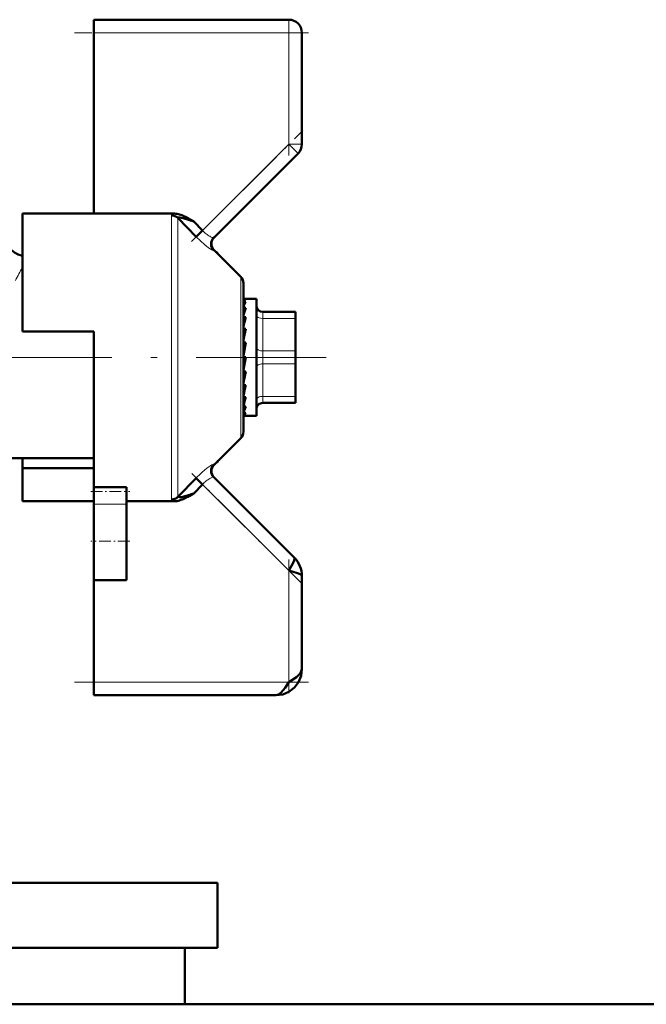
# Model space of a CAD drawing. Extents: x -1976 to 2357, y -1856 to 698.
# Tile 41 of 60: x 165 to 214, y -177 to -101. Entities that reach past the tile are written whole.
import ezdxf

# ---------------------------------------------------------------- set-up
doc = ezdxf.new("R2010")
doc.units = 0
doc.linetypes.add('DASHDOT', pattern=[18.5, 12, -3, 0.5, -3])

msp = doc.modelspace()

# ---------------------------------------------------------------- linework, layer by layer
at = {"color": 7, "lineweight": 50}
for p, q in [((171.065, -101.934), (171.065, -100.934)), ((171.065, -100.934), (186.065, -100.934)), ((171.065, -115.863), (171.065, -101.934)), ((187.065, -101.934), (187.065, -110.52)), ((180.284, -117.715), (186.772, -111.227)), ((165.565, -115.863), (165.565, -124.934)), ((171.065, -115.863), (165.565, -115.863)), ((177.256, -115.863), (171.065, -115.863)), ((178.927, -117.64), (177.524, -116.196)), ((178.395, -116.261), (178.572, -116.362)), ((178.572, -116.362), (178.725, -116.451)), ((178.725, -116.451), (178.747, -116.464)), ((178.747, -116.464), (179.422, -117.163)), ((178.927, -117.64), (179.422, -117.163)), ((182.36, -120.725), (180.312, -118.677)), ((180.475, -118.84), (180.511, -118.826)), ((180.514, -118.828), (180.506, -118.87)), ((180.511, -118.826), (180.514, -118.828)), ((180.631, -118.995), (180.514, -118.828)), ((182.565, -121.22), (182.565, -132.648)), ((182.587, -122.434), (182.565, -122.435)), ((182.565, -122.441), (182.742, -122.441)), ((182.565, -122.645), (182.742, -122.645)), ((182.587, -122.434), (183.565, -122.434)), ((183.565, -130.831), (183.565, -122.434)), ((182.565, -123.118), (182.742, -123.118)), ((182.565, -123.521), (182.575, -123.7)), ((184.065, -123.434), (186.565, -123.434)), ((186.565, -123.934), (186.565, -123.434)), ((182.565, -123.832), (182.742, -123.832)), ((182.565, -124.143), (182.591, -124.502)), ((182.565, -124.313), (182.586, -124.313)), ((186.565, -123.934), (186.565, -126.434)), ((186.565, -124.249), (186.565, -126.675)), ((165.565, -124.934), (171.065, -124.934)), ((171.065, -124.934), (171.065, -126.934)), ((182.565, -124.74), (182.742, -124.74)), ((182.565, -124.939), (182.616, -125.388)), ((182.742, -125.786), (182.565, -126.775)), ((182.565, -125.786), (182.742, -125.786)), ((182.565, -125.861), (182.654, -126.156)), ((182.675, -126.156), (182.654, -126.156)), ((186.565, -127.434), (186.565, -126.434)), ((171.065, -126.934), (171.065, -136.93)), ((182.742, -126.904), (182.565, -127.898)), ((182.565, -126.904), (182.742, -126.904)), ((182.565, -127.845), (182.654, -127.14)), ((182.654, -127.14), (182.695, -126.904)), ((186.565, -126.675), (186.565, -127.222)), ((186.565, -127.222), (186.565, -128.256)), ((182.565, -128.782), (182.623, -128.024)), ((182.565, -128.024), (182.742, -128.024)), ((186.565, -127.434), (186.565, -129.934)), ((186.565, -128.256), (186.565, -128.506)), ((186.565, -128.506), (186.565, -128.509)), ((186.565, -128.509), (186.565, -129.142)), ((182.565, -129.075), (182.742, -129.075)), ((182.565, -129.346), (182.589, -129.076)), ((182.565, -129.603), (182.596, -129.076)), ((182.565, -130.06), (182.569, -129.992)), ((182.565, -130.257), (182.578, -129.992)), ((182.565, -129.992), (182.742, -129.992)), ((186.565, -130.3), (186.565, -129.934)), ((186.565, -130.434), (186.565, -130.3)), ((182.565, -130.717), (182.742, -130.717)), ((182.742, -130.717), (182.703, -130.831)), ((183.565, -131.434), (183.565, -130.831)), ((186.565, -130.434), (184.065, -130.434)), ((182.565, -131.204), (182.742, -131.204)), ((182.565, -131.423), (182.742, -131.423)), ((182.687, -131.434), (183.565, -131.434)), ((182.36, -133.143), (180.312, -135.191)), ((164.631, -134.684), (171.065, -134.684)), ((165.565, -135.452), (165.565, -134.684)), ((180.514, -135.04), (180.631, -134.872)), ((165.565, -138.005), (165.565, -135.452)), ((171.065, -135.452), (165.565, -135.452)), ((180.511, -135.042), (180.475, -135.028)), ((180.506, -134.997), (180.514, -135.04)), ((180.514, -135.04), (180.511, -135.042)), ((177.524, -137.672), (178.927, -136.228)), ((178.927, -136.228), (179.422, -136.705)), ((186.479, -142.348), (180.284, -136.152)), ((171.065, -137.266), (171.065, -136.93)), ((171.065, -136.93), (173.565, -136.93)), ((173.565, -137.266), (173.565, -136.93)), ((178.747, -137.403), (179.422, -136.705)), ((171.065, -138.22), (171.065, -137.266)), ((173.565, -138.22), (173.565, -137.266)), ((177.524, -137.672), (177.522, -137.685)), ((178.66, -137.455), (178.395, -137.606)), ((178.747, -137.403), (178.66, -137.455)), ((171.065, -138.005), (165.565, -138.005)), ((171.065, -138.22), (171.065, -141.081)), ((173.565, -138.005), (177.256, -138.005)), ((173.565, -138.22), (173.565, -141.081)), ((171.065, -141.081), (171.065, -144.081)), ((173.565, -141.081), (173.565, -144.081)), ((187.065, -150.934), (187.065, -143.762)), ((171.065, -151.934), (171.065, -144.081)), ((173.565, -144.081), (171.065, -144.081)), ((171.065, -152.934), (171.065, -151.934)), ((185.065, -152.934), (171.065, -152.934)), ((160.325, -167.384), (180.565, -167.384)), ((180.565, -167.384), (180.565, -172.384)), ((160.015, -172.384), (180.565, -172.384)), ((178.065, -172.384), (178.065, -176.734)), ((618.565, -176.734), (160.015, -176.734)), ((178.065, -176.734), (288.565, -176.734))]:
    msp.add_line(p, q, dxfattribs=at)
at = {"color": 7, "lineweight": 18}
for p, q in [((186.065, -100.934), (186.065, -101.934)), ((186.065, -101.934), (171.065, -101.934)), ((186.065, -110.52), (186.065, -101.934)), ((186.065, -101.934), (187.065, -101.934)), ((179.422, -117.163), (186.065, -110.52)), ((186.065, -110.52), (186.772, -111.227)), ((186.065, -110.52), (187.065, -110.52)), ((177.029, -126.934), (177.029, -115.996)), ((177.524, -116.195), (177.524, -126.934)), ((182.36, -126.934), (182.36, -120.725)), ((184.065, -123.934), (184.065, -123.434)), ((184.065, -123.934), (184.065, -126.434)), ((186.565, -123.934), (184.065, -123.934)), ((184.065, -127.434), (184.065, -126.434)), ((184.065, -126.434), (186.565, -126.434)), ((177.029, -137.871), (177.029, -126.934)), ((177.524, -126.934), (177.524, -137.672)), ((182.36, -133.143), (182.36, -126.934)), ((184.065, -127.434), (184.065, -129.934)), ((186.565, -127.434), (184.065, -127.434)), ((184.065, -130.3), (184.065, -129.934)), ((184.065, -129.934), (186.565, -129.934)), ((184.065, -130.434), (184.065, -130.3)), ((186.065, -143.348), (179.422, -136.705)), ((173.565, -138.22), (171.065, -138.22)), ((186.065, -151.934), (186.065, -143.348)), ((171.065, -151.934), (186.065, -151.934))]:
    msp.add_line(p, q, dxfattribs=at)
at = {"color": 7, "linetype": 'DASHDOT', "lineweight": 18, "ltscale": 0.257574}
for p, q in [((186.065, -111.378), (186.065, -101.075)), ((186.065, -152.792), (186.065, -142.489))]:
    msp.add_line(p, q, dxfattribs=at)
at = {"color": 7, "linetype": 'DASHDOT', "lineweight": 18, "ltscale": 0.450015}
msp.add_line((187.565, -101.934), (169.565, -101.934), dxfattribs=at)
at = {"color": 7, "linetype": 'DASHDOT', "lineweight": 18, "ltscale": 0.302371}
msp.add_line((178.579, -118.006), (187.131, -109.453), dxfattribs=at)
at = {"color": 7, "linetype": 'DASHDOT', "lineweight": 18}
msp.add_line((160.439, -126.934), (188.94, -126.934), dxfattribs=at)
at = {"color": 7, "linetype": 'DASHDOT', "lineweight": 18, "ltscale": 0.296929}
msp.add_line((186.99, -144.273), (178.592, -135.875), dxfattribs=at)
at = {"color": 7, "linetype": 'DASHDOT', "lineweight": 18, "ltscale": 0.075}
msp.add_line((170.815, -137.266), (173.815, -137.266), dxfattribs=at)
at = {"color": 7, "linetype": 'DASHDOT', "lineweight": 18, "ltscale": 0.075015}
msp.add_line((173.815, -141.081), (170.815, -141.081), dxfattribs=at)
at = {"color": 7, "linetype": 'DASHDOT', "lineweight": 18, "ltscale": 0.45}
msp.add_line((169.565, -151.934), (187.565, -151.934), dxfattribs=at)
at = {"color": 7, "lineweight": 18}
for points in [[(177.256, -115.863), (177.09, -115.92), (177.048, -115.952), (177.035, -115.969), (177.029, -115.996)], [(180.284, -118.702), (180.278, -118.705), (180.258, -118.704), (180.144, -118.654), (179.892, -118.491), (179.602, -118.267), (178.927, -117.64)], [(180.179, -117.709), (180.243, -117.723), (180.265, -117.723), (180.279, -117.719), (180.284, -117.715)], [(179.394, -135.778), (179.763, -135.472), (180.141, -135.215)], [(180.141, -135.215), (180.241, -135.168), (180.272, -135.162), (180.281, -135.164), (180.284, -135.166)], [(180.284, -136.152), (180.28, -136.149), (180.267, -136.145), (180.249, -136.144), (180.179, -136.158)], [(177.091, -137.948), (177.042, -137.909), (177.031, -137.887), (177.029, -137.871)], [(177.522, -137.685), (177.529, -137.7), (177.54, -137.707), (177.573, -137.714), (177.652, -137.711)]]:
    msp.add_lwpolyline(points, dxfattribs=at)
at = {"color": 7, "lineweight": 50}
for points in [[(177.524, -116.195), (177.522, -116.18), (177.528, -116.168), (177.542, -116.16), (177.576, -116.153), (177.674, -116.159), (177.929, -116.214), (178.747, -116.464)], [(186.065, -143.348), (186.375, -142.792), (186.469, -142.579), (186.504, -142.438), (186.499, -142.383), (186.479, -142.348)], [(187.065, -143.762), (187.048, -143.714), (187.019, -143.682), (186.922, -143.619), (186.715, -143.535), (186.065, -143.348)], [(185.065, -152.934), (185.587, -152.871), (186.067, -152.678), (186.489, -152.357), (186.809, -151.936), (187.002, -151.456), (187.065, -150.934)], [(185.065, -152.934), (185.587, -152.871), (186.067, -152.678), (186.489, -152.357), (186.809, -151.936), (187.002, -151.456), (187.065, -150.934)], [(186.065, -151.934), (186.644, -151.541), (186.881, -151.326), (186.993, -151.177), (187.065, -150.934)], [(185.065, -152.934), (185.275, -152.88), (185.48, -152.729), (185.77, -152.382), (186.065, -151.934)]]:
    msp.add_lwpolyline(points, dxfattribs=at)
for centre, radius, start, end in [((186.065, -101.934), 1, 0, 90), ((186.065, -110.52), 1, 315, 360), ((177.235, -117.284), 1.422, 72.78179, 89.16386), ((176.861, -118.507), 2.701, 64.27076, 72.88336), ((175.431, -121.523), 6.039, 60.60729, 64.46854), ((166.065, -117.184), 2, 179.99928, 255.52438), ((180.779, -118.208), 0.699, 135.10669, 224.92091), ((180.806, -118.182), 0.699, 134.94293, 225.05628), ((181.865, -121.22), 0.7, 0, 45), ((184.867, -123.802), 2.42, 151.44313, 161.95172), ((191.047, -125.806), 8.73, 162.06661, 166.30533), ((184.065, -122.934), 0.5, 180.00001, 270), ((204.956, -129.163), 22.845, 166.50482, 168.55098), ((235.986, -135.399), 54.301, 168.67925, 169.6696), ((120.406, -116.785), 63.341, 348.91647, 349.77918), ((156.835, -123.946), 26.409, 346.97796, 348.80018), ((172.607, -127.613), 10.41, 343.06294, 346.78862), ((180.119, -129.952), 2.729, 333.67343, 341.20675), ((184.065, -130.934), 0.5, 90, 180.00001), ((182.688, -131.284), 0.15, 248.00655, 269.61846), ((182.686, -131.286), 0.148, 270.3147, 292.09231), ((181.865, -132.648), 0.7, 314.9998, 360), ((180.779, -135.659), 0.699, 135.07909, 224.89331), ((180.807, -135.686), 0.7, 135, 225), ((177.235, -136.585), 1.42, 270.82612, 287.22904), ((177.234, -134.995), 2.748, 278.75975, 285.61429), ((176.861, -135.36), 2.701, 287.11405, 295.72412), ((175.44, -128.292), 9.688, 285.16155, 287.49439), ((175.428, -132.339), 6.045, 295.53129, 299.38971), ((174.404, -124.691), 13.434, 287.08854, 288.86056), ((185.081, -143.756), 1.984, 359.80797, 45.19203), ((185.081, -143.756), 1.984, 359.80797, 45.192)]:
    msp.add_arc(centre, radius, start, end, dxfattribs=at)
at = {"color": 7, "lineweight": 18}
for centre, radius, start, end in [((181.525, -115.195), 2.88, 223.09241, 230.68343), ((181.081, -115.738), 2.179, 230.67034, 239.30481), ((180.683, -116.393), 1.411, 239.6305, 244.93191), ((180.417, -116.973), 0.773, 244.57428, 252.11679), ((180.319, -118.712), 0.0369, 101.24218, 163.47229), ((183.884, -130.602), 21.159, 149.97008, 153.0313), ((180.318, -135.157), 0.0349, 194.75919, 261.04944), ((185.108, -142.188), 8.586, 131.71228, 136.03951), ((181.084, -138.133), 2.183, 120.70189, 129.31915), ((180.682, -137.472), 1.409, 115.06275, 120.3745), ((180.417, -136.894), 0.773, 107.88208, 115.42614), ((181.525, -138.672), 2.88, 129.31527, 136.90739), ((177.378, -137.376), 0.64, 243.33889, 258.99901)]:
    msp.add_arc(centre, radius, start, end, dxfattribs=at)
at = {"color": 7, "lineweight": 50}
for centre, major_axis, ratio, start_param, end_param in [((177.029, -116.677), (-0.7, 0), 0.972234, 3.926989, 4.712389), ((182.653, -125.748), (-0.137, -3.314), 0.200914, 3.215135, 3.475241), ((182.653, -128.11), (-0.171, -3.323), 0.198029, 0.123736, 0.383842), ((177.029, -137.191), (0.7, 0), 0.972233, 4.712389, 5.497789)]:
    msp.add_ellipse(centre, major_axis=major_axis, ratio=ratio, start_param=start_param, end_param=end_param, dxfattribs=at)
at = {"color": 7, "lineweight": 18}
for centre, major_axis, start_param, end_param in [((184.065, -123.684), (-0.5, 0), 0, 1.570796), ((184.065, -126.184), (-0.5, 0), 0, 1.570796), ((184.065, -127.684), (0.5, 0), 1.570796, 3.141593), ((184.065, -130.184), (0.5, 0), 1.570796, 3.141593)]:
    msp.add_ellipse(centre, major_axis=major_axis, ratio=0.5, start_param=start_param, end_param=end_param, dxfattribs=at)

doc.saveas('drawing.dxf')
